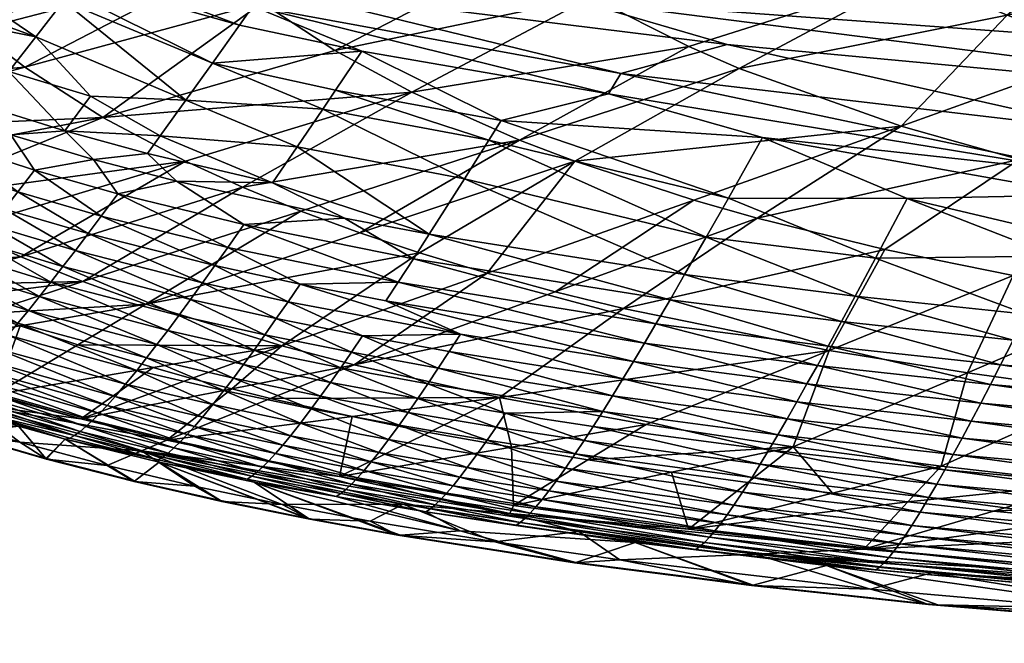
# Model space of a CAD drawing. Header units: millimetres. Extents: x -176 to 721, y 1 to 449.
# Tile 5 of 123: x -81 to 12, y 7 to 65. Entities that reach past the tile are written whole.
import ezdxf

# ---------------------------------------------------------------- set-up
doc = ezdxf.new("R2010")
doc.units = ezdxf.units.MM
doc.header["$MEASUREMENT"] = 0
doc.layers.add('Predefinito', color=7, linetype='Continuous', true_color=0x000000)

msp = doc.modelspace()

# ---------------------------------------------------------------- meshes
at = {"layer": 'Predefinito'}
mesh = msp.add_polyface(dxfattribs=at)
corners = [(-16.365, 44.989, 5.729), (-39.113, 50.467, 4.861), (-36.825, 54.102, 3.378), (-11.06, 54.35, 2.255), (-14.276, 48.657, 4.074), (-35.666, 55.952, 2.772), (-25.551, 58.467, 1.83), (-48.784, 62.48, 1.83), (-29.546, 97.425, 1.068), (-19.544, 95.77, 1.068), (-28.6, 67.269, 1.068), (-45.355, 40.727, 11.086), (-43.91, 42.951, 9.329), (-21.108, 36.805, 11.086), (-18.393, 41.461, 7.728), (-44.056, 58.62, 123.663), (-33.928, 54.118, 123.763), (-18.002, 62.926, 115.387), (-24.404, 60.373, 1.499), (-59.024, 66.712, 1.499), (-43.476, 79.705, 115.051), (-37.762, 74.697, 115.129), (-20.367, 85.497, 106.966), (-27.18, 67.61, 115.268), (-33.671, 71.684, 115.183), (-51.309, 62.555, 123.591), (-42.421, 45.264, 7.728), (-9.55, 94.328, 1.068), (10.419, 92.046, 1.068), (-43.337, 43.51, 132.413), (-36.967, 41.58, 132.456), (-28.733, 52.146, 123.814), (-15.097, 80.79, 107.055), (-11.323, 77.95, 107.116), (3.133, 69.653, 107.348), (-19.771, 39.087, 9.329), (-3.639, 37.029, 9.329), (-30.575, 39.832, 132.501), (-24.16, 38.248, 132.546), (-11.572, 46.77, 123.989), (-17.543, 48.469, 123.927), (-48.951, 45.384, 132.375), (-13.251, 60.867, 115.449), (-57.749, 68.507, 1.261), (-14.403, 63.11, 1.117)]
mesh.append_faces([[corners[k] for k in face] for face in [(0, 1, 2, 2), (3, 4, 5, 5), (6, 5, 7, 7), (8, 9, 10, 10), (11, 12, 13, 13), (0, 14, 1, 1), (15, 16, 17, 17), (18, 6, 19, 19), (20, 21, 22, 22), (23, 15, 17, 17), (23, 24, 25, 25), (14, 26, 1, 1), (27, 28, 10, 10), (29, 30, 31, 31), (21, 32, 22, 22), (24, 23, 33, 33), (34, 23, 17, 17), (14, 35, 26, 26), (36, 35, 14, 14), (37, 38, 39, 39), (30, 40, 31, 31), (35, 12, 26, 26), (4, 0, 2, 2), (41, 31, 16, 16), (16, 31, 42, 42), (18, 43, 44, 44), (23, 25, 15, 15), (3, 5, 6, 6), (9, 27, 10, 10), (16, 42, 17, 17), (35, 13, 12, 12), (4, 2, 5, 5), (24, 33, 32, 32), (21, 24, 32, 32), (30, 37, 40, 40), (41, 29, 31, 31), (37, 39, 40, 40), (44, 43, 10, 10)]])
mesh = msp.add_polyface(dxfattribs=at)
corners = [(111.119, 86.165, 1.068), (179.282, 52.159, 1.117), (-28.6, 67.269, 1.068), (24.361, 76.459, 99.619), (3.133, 69.653, 107.348), (11.968, 65.881, 107.489), (45.95, 68.072, 100.034), (36.575, 71.274, 99.851), (21.564, 62.473, 107.647), (42.12, 85.257, 92.162), (63.916, 92.14, 85.174), (46.529, 92.807, 88.468), (70.792, 87.943, 1.068), (30.513, 90.322, 1.068), (53.694, 92.695, 7.281), (24.092, 86.265, 95.662), (29.028, 94.494, 91.877), (53.041, 79.959, 92.396), (63.371, 83.546, 88.851), (56.392, 86.844, 88.692), (70.792, 87.943, 1.068), (55.409, 65.353, 100.224), (64.947, 63.022, 100.419), (60.122, 70.318, 96.403), (51.13, 73.212, 96.212), (42.736, 76.402, 96.038), (20.431, 78.477, 99.545), (45.689, 83.356, 92.238), (41.896, 93.568, 7.281), (10.419, 92.046, 1.068), (24.231, 95.13, 7.281), (35.013, 79.895, 95.882), (2.84, 91.35, 99.208), (17.505, 91.417, 95.526), (14.483, 94.302, 95.462), (9.373, 85.59, 99.336), (12.914, 83.028, 99.404), (61.033, 76.846, 92.572)]
mesh.append_faces([[corners[k] for k in face] for face in [(0, 1, 2, 2), (3, 4, 5, 5), (6, 7, 8, 8), (9, 10, 11, 11), (12, 13, 14, 14), (15, 11, 16, 16), (15, 9, 11, 11), (7, 3, 5, 5), (17, 18, 19, 19), (20, 0, 2, 2), (21, 22, 23, 23), (6, 24, 25, 25), (26, 9, 15, 15), (27, 17, 19, 19), (21, 23, 24, 24), (13, 28, 14, 14), (29, 30, 13, 13), (3, 26, 4, 4), (26, 31, 9, 9), (32, 33, 34, 34), (35, 15, 33, 33), (36, 26, 15, 15), (7, 5, 8, 8), (6, 21, 24, 24), (7, 25, 31, 31), (7, 6, 25, 25), (9, 19, 10, 10), (27, 19, 9, 9), (3, 7, 31, 31), (3, 31, 26, 26), (24, 37, 17, 17), (24, 23, 37, 37), (25, 17, 27, 27), (25, 24, 17, 17), (35, 36, 15, 15), (31, 27, 9, 9), (31, 25, 27, 27), (33, 15, 16, 16)]])
mesh = msp.add_polyface(dxfattribs=at)
corners = [(10.419, 92.046, 1.068), (30.513, 90.322, 1.068), (-28.6, 67.269, 1.068), (-5.334, 74.1, 107.213), (20.431, 78.477, 99.545), (12.914, 83.028, 99.404), (-11.572, 46.77, 123.989), (0.434, 43.817, 124.116), (13.084, 52.278, 115.802), (1.967, 55.431, 115.65), (-11.323, 77.95, 107.116), (22.197, 54.895, 1.499), (20.263, 50.928, 2.255), (-24.404, 60.373, 1.499), (70.792, 87.943, 1.068), (12.522, 41.353, 124.246), (2.552, 48.623, 3.378), (-14.276, 48.657, 4.074), (-11.06, 54.35, 2.255), (-0.423, 43.006, 5.729), (-2.338, 39.433, 7.728), (-16.365, 44.989, 5.729), (-18.393, 41.461, 7.728), (-4.792, 34.314, 132.686), (11.968, 65.881, 107.489), (-13.251, 60.867, 115.449), (3.133, 69.653, 107.348), (-28.733, 52.146, 123.814), (-17.543, 48.469, 123.927), (-27.18, 67.61, 115.268), (-25.551, 58.467, 1.83), (19.302, 48.962, 2.772), (13.744, 37.72, 7.728), (-24.16, 38.248, 132.546), (-14.403, 63.11, 1.117), (55.167, 56.611, 1.117), (21.564, 62.473, 107.647), (16.466, 43.192, 4.861), (-3.639, 37.029, 9.329), (17.403, 45.092, 4.074), (-18.002, 62.926, 115.387)]
mesh.append_faces([[corners[k] for k in face] for face in [(0, 1, 2, 2), (3, 4, 5, 5), (6, 7, 8, 8), (6, 8, 9, 9), (10, 3, 5, 5), (11, 12, 13, 13), (1, 14, 2, 2), (7, 15, 8, 8), (16, 17, 18, 18), (19, 20, 21, 21), (20, 22, 21, 21), (23, 15, 7, 7), (24, 25, 9, 9), (24, 26, 25, 25), (27, 9, 25, 25), (27, 28, 9, 9), (16, 19, 17, 17), (29, 3, 10, 10), (12, 30, 13, 13), (31, 16, 18, 18), (32, 20, 19, 19), (19, 21, 17, 17), (33, 7, 6, 6), (33, 23, 7, 7), (11, 13, 34, 34), (4, 3, 26, 26), (3, 29, 26, 26), (35, 11, 34, 34), (36, 24, 9, 9), (37, 19, 16, 16), (37, 32, 19, 19), (20, 38, 22, 22), (12, 18, 30, 30), (39, 37, 16, 16), (26, 40, 25, 25), (12, 31, 18, 18), (28, 6, 9, 9), (35, 34, 2, 2)]])
mesh = msp.add_polyface(dxfattribs=at)
corners = [(-76.84, 67.209, 2.255), (-83.028, 71.37, 1.83), (-62.826, 61.37, 2.772), (-58.156, 67.037, 123.523), (-80.477, 60.967, 132.165), (-73.138, 56.256, 132.214), (-62.448, 70.358, 123.479), (-66.487, 73.966, 123.437), (-85.075, 64.467, 132.133), (-57.749, 68.507, 1.261), (-89.719, 80.858, 1.116), (-28.6, 67.269, 1.068), (-79.432, 63.853, 3.378), (-65.318, 57.886, 4.074), (-24.404, 60.373, 1.499), (-59.024, 66.712, 1.499), (-60.295, 64.924, 1.83), (-48.784, 62.48, 1.83), (-51.238, 58.828, 2.772), (-52.453, 57.027, 3.378), (-54.849, 53.489, 4.861), (-90.66, 67.942, 3.378), (-85.668, 68.079, 2.772), (-80.372, 74.689, 1.261), (-51.309, 62.555, 123.591), (-33.671, 71.684, 115.183), (-35.666, 55.952, 2.772), (-74.291, 58.24, 4.861), (-84.453, 57.419, 6.686), (-81.98, 60.575, 4.861), (-76.731, 54.998, 6.686), (-44.056, 58.62, 123.663), (-84.352, 69.718, 2.255), (-89.403, 68.275, 132.103), (-25.551, 58.467, 1.83), (-70.248, 77.873, 123.397), (-81.702, 73.027, 1.499), (-37.762, 74.697, 115.129), (-36.825, 54.102, 3.378)]
mesh.append_faces([[corners[k] for k in face] for face in [(0, 1, 2, 2), (3, 4, 5, 5), (6, 7, 8, 8), (9, 10, 11, 11), (12, 0, 13, 13), (14, 15, 9, 9), (16, 2, 1, 1), (17, 18, 2, 2), (19, 20, 13, 13), (21, 22, 12, 12), (9, 15, 23, 23), (24, 3, 5, 5), (25, 3, 24, 24), (26, 18, 17, 17), (12, 13, 27, 27), (19, 13, 2, 2), (0, 2, 13, 13), (28, 29, 30, 30), (24, 5, 31, 31), (22, 0, 12, 12), (32, 1, 0, 0), (7, 33, 8, 8), (17, 2, 16, 16), (34, 17, 15, 15), (7, 35, 33, 33), (16, 1, 36, 36), (37, 6, 3, 3), (3, 6, 4, 4), (29, 27, 30, 30), (29, 12, 27, 27), (6, 8, 4, 4), (26, 38, 18, 18), (18, 19, 2, 2), (38, 19, 18, 18), (25, 37, 3, 3), (17, 16, 15, 15), (15, 16, 36, 36), (22, 32, 0, 0)]])
mesh = msp.add_polyface(dxfattribs=at)
corners = [(-90.806, 61.729, 5.729), (-84.453, 57.419, 6.686), (-93.268, 58.728, 7.728), (-104.454, 75.555, 3.378), (-96.038, 70.452, 3.378), (-99.92, 65.894, 5.729), (-102.705, 54.944, 141.057), (-73.138, 56.256, 132.214), (-80.477, 60.967, 132.165), (-107.614, 66.061, 7.728), (-100.627, 62.074, 7.728), (-104.104, 61.068, 9.329), (-92.039, 75.191, 1.83), (-83.028, 71.37, 1.83), (-84.352, 69.718, 2.255), (-105.743, 59.213, 11.087), (-100.292, 56.448, 11.087), (-101.585, 54.958, 12.637), (-95.76, 61.789, 6.686), (-94.939, 56.715, 9.329), (-93.248, 64.805, 4.861), (-107.105, 72.579, 4.861), (-85.075, 64.467, 132.133), (-112.226, 62.626, 141.024), (-107.61, 58.619, 141.04), (-116.523, 66.976, 141.008), (-89.403, 68.275, 132.103), (-93.432, 72.405, 132.073), (-94.715, 72.016, 2.772), (-85.668, 68.079, 2.772), (-81.98, 60.575, 4.861), (-91.96, 66.364, 4.074), (-70.248, 77.873, 123.397), (-90.66, 67.942, 3.378), (-108.039, 68.564, 6.686), (-79.432, 63.853, 3.378), (-106.766, 69.988, 5.73), (-81.801, 54.619, 7.728), (-107.044, 57.758, 12.637)]
mesh.append_faces([[corners[k] for k in face] for face in [(0, 1, 2, 2), (3, 4, 5, 5), (6, 7, 8, 8), (9, 10, 11, 11), (12, 13, 14, 14), (15, 16, 17, 17), (18, 0, 2, 2), (11, 10, 19, 19), (5, 4, 20, 20), (21, 3, 5, 5), (22, 23, 24, 24), (25, 26, 27, 27), (28, 12, 29, 29), (0, 30, 1, 1), (20, 31, 30, 30), (11, 19, 16, 16), (32, 27, 26, 26), (28, 29, 33, 33), (4, 31, 20, 20), (5, 20, 18, 18), (34, 5, 10, 10), (31, 35, 30, 30), (15, 11, 16, 16), (10, 2, 19, 19), (10, 18, 2, 2), (10, 5, 18, 18), (22, 26, 23, 23), (18, 20, 0, 0), (0, 20, 30, 30), (4, 33, 31, 31), (31, 33, 35, 35), (36, 21, 5, 5), (24, 6, 8, 8), (24, 8, 22, 22), (4, 28, 33, 33), (2, 1, 37, 37), (38, 15, 17, 17), (12, 14, 29, 29)]])
mesh = msp.add_polyface(dxfattribs=at)
corners = [(47.389, 55.696, 108.089), (31.833, 59.419, 107.82), (29.915, 48.477, 116.039), (179.282, 52.159, 1.117), (55.167, 56.611, 1.117), (-28.6, 67.269, 1.068), (46.007, 34.999, 7.728), (13.744, 37.72, 7.728), (16.466, 43.192, 4.861), (50.906, 46.478, 2.772), (49.233, 42.526, 4.074), (17.403, 45.092, 4.074), (19.302, 48.962, 2.772), (21.564, 62.473, 107.647), (1.967, 55.431, 115.65), (13.084, 52.278, 115.802), (68.382, 51.796, 108.46), (57.853, 53.632, 108.273), (52.61, 44.552, 116.366), (52.604, 50.509, 1.83), (20.263, 50.928, 2.255), (22.197, 54.895, 1.499), (41.229, 46.393, 116.201), (55.409, 65.353, 100.224), (45.95, 68.072, 100.034), (64.947, 63.022, 100.419), (79.662, 36.769, 5.729), (47.596, 38.688, 5.729), (51.752, 48.486, 2.255), (36.912, 37.414, 124.513), (24.684, 39.255, 124.378), (12.522, 41.353, 124.246), (54.312, 54.573, 1.261), (82.498, 44.698, 2.772), (2.552, 48.623, 3.378), (81.064, 40.675, 4.074), (49.192, 35.787, 124.648), (64.042, 42.914, 116.532), (83.223, 46.742, 2.255)]
mesh.append_faces([[corners[k] for k in face] for face in [(0, 1, 2, 2), (3, 4, 5, 5), (6, 7, 8, 8), (9, 10, 11, 11), (9, 11, 12, 12), (13, 14, 15, 15), (16, 17, 18, 18), (19, 20, 21, 21), (17, 22, 18, 18), (23, 1, 0, 0), (24, 13, 1, 1), (25, 23, 0, 0), (26, 27, 10, 10), (10, 27, 11, 11), (28, 9, 20, 20), (29, 18, 22, 22), (27, 8, 11, 11), (30, 29, 22, 22), (31, 2, 15, 15), (1, 13, 15, 15), (1, 15, 2, 2), (27, 6, 8, 8), (32, 19, 21, 21), (33, 9, 28, 28), (23, 24, 1, 1), (19, 28, 20, 20), (11, 34, 12, 12), (31, 30, 2, 2), (30, 22, 2, 2), (0, 2, 22, 22), (35, 10, 9, 9), (25, 0, 17, 17), (17, 0, 22, 22), (32, 21, 4, 4), (29, 36, 18, 18), (36, 37, 18, 18), (9, 12, 20, 20), (38, 28, 19, 19)]])
mesh = msp.add_polyface(dxfattribs=at)
corners = [(-99.095, 51.816, 14.284), (-91.433, 48.752, 14.284), (-92.631, 47.316, 16.022), (-80.863, 43.135, 141.131), (-94.472, 42.033, 145.26), (-90.994, 40.447, 145.257), (-97.846, 53.269, 12.637), (-95.969, 43.443, 21.745), (-88.111, 40.596, 21.745), (-89.123, 39.42, 23.808), (-102.705, 54.944, 141.057), (-97.544, 51.578, 141.075), (-73.138, 56.256, 132.214), (-104.051, 52.167, 16.022), (-93.788, 45.951, 17.848), (-102.954, 41.738, 28.613), (-97.962, 41.256, 25.941), (-91.186, 37.122, 28.613), (-96.56, 54.784, 11.087), (-88.92, 51.82, 11.086), (-90.195, 50.254, 12.637), (-86.589, 45.694, 141.112), (-97.619, 43.418, 145.262), (-94.939, 56.715, 9.329), (-93.268, 58.728, 7.728), (-81.801, 54.619, 7.728), (-87.315, 53.813, 9.329), (-94.901, 44.659, 19.757), (-85.952, 43.189, 17.848), (-87.054, 41.854, 19.757), (-82.401, 47.627, 12.637), (-83.624, 46.079, 14.284), (-84.808, 44.599, 16.022), (-96.99, 42.308, 23.808), (-101.469, 49.112, 17.848), (-92.161, 48.502, 141.093), (-90.086, 38.327, 25.941), (-81.141, 49.24, 11.086), (-65.367, 52.131, 132.266), (-75.016, 40.804, 141.15), (-103.078, 37.241, 150.179), (-87.774, 39.184, 145.255)]
mesh.append_faces([[corners[k] for k in face] for face in [(0, 1, 2, 2), (3, 4, 5, 5), (0, 6, 1, 1), (7, 8, 9, 9), (10, 11, 12, 12), (13, 2, 14, 14), (15, 16, 17, 17), (18, 19, 20, 20), (4, 3, 21, 21), (21, 22, 4, 4), (18, 23, 19, 19), (24, 25, 26, 26), (7, 27, 8, 8), (14, 28, 29, 29), (20, 19, 30, 30), (1, 31, 32, 32), (2, 1, 32, 32), (14, 2, 28, 28), (23, 24, 26, 26), (33, 7, 9, 9), (27, 14, 29, 29), (34, 14, 27, 27), (11, 35, 12, 12), (16, 33, 36, 36), (19, 26, 37, 37), (23, 26, 19, 19), (22, 21, 35, 35), (21, 38, 35, 35), (20, 30, 31, 31), (1, 20, 31, 31), (6, 20, 1, 1), (6, 18, 20, 20), (2, 32, 28, 28), (33, 9, 36, 36), (27, 29, 8, 8), (39, 3, 5, 5), (40, 5, 4, 4), (5, 40, 41, 41)]])
mesh = msp.add_polyface(dxfattribs=at)
corners = [(-59.873, 46.174, 9.329), (-43.91, 42.951, 9.329), (-45.355, 40.727, 11.086), (-62.589, 42.308, 12.637), (-54.566, 40.564, 12.637), (-55.709, 38.902, 14.284), (-66.198, 50.254, 7.728), (-50.386, 46.773, 7.728), (-59.998, 49.675, 132.301), (-33.928, 54.118, 123.763), (-44.056, 58.62, 123.663), (-54.516, 47.433, 132.337), (-48.951, 45.384, 132.375), (-42.421, 45.264, 7.728), (-57.177, 50.078, 6.686), (-54.849, 53.489, 4.861), (-56.307, 34.753, 141.214), (-36.967, 41.58, 132.456), (-43.337, 43.51, 132.413), (-74.526, 45.308, 12.637), (-63.758, 40.672, 14.284), (-71.727, 49.062, 9.329), (-75.729, 43.721, 14.284), (-64.89, 39.106, 16.022), (-39.113, 50.467, 4.861), (-52.453, 57.027, 3.378), (-65.367, 52.131, 132.266), (-73.138, 56.256, 132.214), (-75.016, 40.804, 141.15), (-69.083, 38.68, 141.171), (-36.825, 54.102, 3.378), (-73.286, 46.961, 11.086), (-61.386, 44.01, 11.086), (-67.755, 54.502, 5.729), (-65.318, 57.886, 4.074), (-68.948, 52.857, 6.686), (-80.863, 43.135, 141.131), (-46.504, 38.977, 12.637)]
mesh.append_faces([[corners[k] for k in face] for face in [(0, 1, 2, 2), (3, 4, 5, 5), (6, 7, 0, 0), (8, 9, 10, 10), (11, 12, 9, 9), (13, 14, 15, 15), (16, 17, 18, 18), (19, 3, 20, 20), (21, 6, 0, 0), (22, 20, 23, 23), (24, 13, 15, 15), (24, 15, 25, 25), (26, 10, 27, 27), (28, 29, 11, 11), (30, 24, 25, 25), (29, 16, 18, 18), (29, 12, 11, 11), (0, 7, 1, 1), (31, 21, 32, 32), (33, 15, 14, 14), (33, 34, 15, 15), (32, 2, 4, 4), (6, 14, 7, 7), (35, 33, 14, 14), (21, 0, 32, 32), (32, 0, 2, 2), (26, 8, 10, 10), (36, 8, 26, 26), (1, 7, 13, 13), (7, 14, 13, 13), (8, 11, 9, 9), (28, 11, 8, 8), (3, 32, 4, 4), (31, 32, 3, 3), (20, 3, 5, 5), (35, 14, 6, 6), (29, 18, 12, 12), (4, 2, 37, 37)]])
mesh = msp.add_polyface(dxfattribs=at)
corners = [(-65.367, 52.131, 132.266), (-73.138, 56.256, 132.214), (-92.161, 48.502, 141.093), (-76.731, 54.998, 6.686), (-74.291, 58.24, 4.861), (-67.755, 54.502, 5.729), (-84.808, 44.599, 16.022), (-83.624, 46.079, 14.284), (-76.895, 42.201, 16.022), (-65.318, 57.886, 4.074), (-87.315, 53.813, 9.329), (-81.801, 54.619, 7.728), (-79.556, 51.291, 9.329), (-69.083, 38.68, 141.171), (-75.016, 40.804, 141.15), (-84.21, 37.784, 145.253), (-78.022, 40.754, 17.848), (-81.141, 49.24, 11.086), (-82.401, 47.627, 12.637), (-74.526, 45.308, 12.637), (-75.729, 43.721, 14.284), (-65.984, 37.612, 17.848), (-87.054, 41.854, 19.757), (-85.952, 43.189, 17.848), (-79.107, 39.382, 19.757), (-74.029, 52.305, 7.728), (-66.198, 50.254, 7.728), (-71.727, 49.062, 9.329), (-68.948, 52.857, 6.686), (-63.758, 40.672, 14.284), (-86.589, 45.694, 141.112), (-80.863, 43.135, 141.131), (-80.149, 38.088, 21.745), (-73.286, 46.961, 11.086), (-88.92, 51.82, 11.086), (-87.774, 39.184, 145.255), (-84.453, 57.419, 6.686), (-62.589, 42.308, 12.637), (-64.89, 39.106, 16.022), (-88.111, 40.596, 21.745), (-90.994, 40.447, 145.257), (-59.998, 49.675, 132.301)]
mesh.append_faces([[corners[k] for k in face] for face in [(0, 1, 2, 2), (3, 4, 5, 5), (6, 7, 8, 8), (4, 9, 5, 5), (10, 11, 12, 12), (13, 14, 15, 15), (6, 8, 16, 16), (10, 12, 17, 17), (18, 19, 20, 20), (16, 8, 21, 21), (22, 23, 24, 24), (25, 26, 27, 27), (3, 5, 28, 28), (20, 19, 29, 29), (30, 31, 0, 0), (22, 24, 32, 32), (17, 12, 33, 33), (11, 25, 12, 12), (34, 17, 18, 18), (18, 17, 19, 19), (11, 3, 25, 25), (3, 28, 25, 25), (12, 27, 33, 33), (12, 25, 27, 27), (14, 35, 15, 15), (36, 3, 11, 11), (7, 18, 20, 20), (19, 33, 37, 37), (17, 33, 19, 19), (23, 6, 16, 16), (8, 38, 21, 21), (8, 20, 38, 38), (7, 20, 8, 8), (39, 22, 32, 32), (23, 16, 24, 24), (25, 28, 26, 26), (40, 35, 14, 14), (31, 14, 41, 41)]])
mesh = msp.add_polyface(dxfattribs=at)
corners = [(-58.917, 34.352, 19.757), (-50.755, 32.686, 19.757), (-51.722, 31.309, 21.745), (-56.816, 37.31, 16.022), (-48.702, 35.683, 16.022), (-49.747, 34.145, 17.848), (-56.215, 25.395, 33.706), (-47.891, 23.809, 33.706), (-48.557, 23.014, 36.084), (-55.709, 38.902, 14.284), (-54.566, 40.564, 12.637), (-39.501, 35.831, 14.284), (-57.886, 35.793, 17.848), (-57.371, 29.781, 145.234), (-49.684, 28.09, 145.229), (-35.803, 29.875, 141.287), (-49.494, 32.958, 141.238), (-47.178, 24.704, 31.369), (-46.257, 25.913, 28.613), (-38.845, 23.282, 31.369), (-60.856, 31.717, 23.808), (-52.649, 30.016, 23.808), (-53.532, 28.812, 25.941), (-44.409, 28.478, 23.808), (-45.271, 27.262, 25.941), (-43.504, 29.784, 21.745), (-42.468, 26.583, 145.224), (-55.486, 26.28, 31.369), (-54.543, 27.477, 28.613), (-56.307, 34.753, 141.214), (-36.967, 41.58, 132.456), (-59.908, 32.993, 21.745), (-56.897, 24.607, 36.084), (-42.56, 31.176, 19.757), (-40.556, 34.203, 16.022), (-41.576, 32.65, 17.848), (-46.504, 38.977, 12.637), (-67.118, 25.849, 150.179), (-50.858, 22.439, 150.179)]
mesh.append_faces([[corners[k] for k in face] for face in [(0, 1, 2, 2), (3, 4, 5, 5), (6, 7, 8, 8), (3, 9, 4, 4), (9, 10, 11, 11), (0, 12, 1, 1), (13, 14, 15, 15), (15, 16, 13, 13), (17, 18, 19, 19), (20, 21, 22, 22), (21, 23, 24, 24), (2, 1, 25, 25), (12, 5, 1, 1), (15, 14, 26, 26), (9, 11, 4, 4), (6, 27, 7, 7), (27, 28, 17, 17), (29, 16, 30, 30), (28, 18, 17, 17), (28, 22, 18, 18), (22, 24, 18, 18), (22, 21, 24, 24), (2, 25, 23, 23), (21, 2, 23, 23), (31, 2, 21, 21), (12, 3, 5, 5), (31, 0, 2, 2), (27, 17, 7, 7), (32, 6, 8, 8), (1, 33, 25, 25), (1, 5, 33, 33), (4, 34, 35, 35), (4, 11, 34, 34), (5, 35, 33, 33), (5, 4, 35, 35), (10, 36, 11, 11), (14, 37, 38, 38), (38, 26, 14, 14)]])
mesh = msp.add_polyface(dxfattribs=at)
corners = [(-22.029, 27.349, 141.337), (-34.684, 25.193, 145.218), (-27.495, 24.007, 145.213), (-46.257, 25.913, 28.613), (-45.271, 27.262, 25.941), (-37.946, 24.501, 28.613), (-43.504, 29.784, 21.745), (-35.262, 28.402, 21.745), (-36.144, 27.086, 23.808), (-49.494, 32.958, 141.238), (-35.803, 29.875, 141.287), (-24.16, 38.248, 132.546), (-41.576, 32.65, 17.848), (-40.556, 34.203, 16.022), (-25.175, 30.053, 17.848), (-42.56, 31.176, 19.757), (-22.172, 35.01, 12.637), (-45.355, 40.727, 11.086), (-21.108, 36.805, 11.086), (-38.845, 23.282, 31.369), (-30.575, 39.832, 132.501), (-39.501, 35.831, 14.284), (-23.206, 33.283, 14.284), (-24.207, 31.63, 16.022), (-46.504, 38.977, 12.637), (-26.108, 28.557, 19.757), (-44.409, 28.478, 23.808), (-36.985, 25.86, 25.941), (-30.493, 21.994, 31.369), (-42.468, 26.583, 145.224), (-29.618, 23.22, 28.613), (-47.178, 24.704, 31.369), (-39.539, 22.381, 33.706), (-36.967, 41.58, 132.456), (-28.682, 24.587, 25.941), (-27.863, 25.82, 23.808), (-27.005, 27.145, 21.745), (-34.498, 19.728, 150.178), (-19.616, 22.841, 145.208), (-50.858, 22.439, 150.179)]
mesh.append_faces([[corners[k] for k in face] for face in [(0, 1, 2, 2), (3, 4, 5, 5), (6, 7, 8, 8), (9, 10, 11, 11), (12, 13, 14, 14), (6, 15, 7, 7), (16, 17, 18, 18), (3, 5, 19, 19), (9, 11, 20, 20), (21, 22, 23, 23), (21, 24, 22, 22), (12, 14, 25, 25), (4, 26, 27, 27), (4, 27, 5, 5), (19, 5, 28, 28), (26, 8, 27, 27), (15, 12, 25, 25), (1, 0, 10, 10), (10, 29, 1, 1), (24, 17, 16, 16), (13, 21, 23, 23), (15, 25, 7, 7), (13, 23, 14, 14), (26, 6, 8, 8), (5, 30, 28, 28), (5, 27, 30, 30), (24, 16, 22, 22), (31, 19, 32, 32), (9, 20, 33, 33), (27, 34, 30, 30), (27, 8, 34, 34), (8, 35, 34, 34), (8, 7, 35, 35), (7, 36, 35, 35), (7, 25, 36, 36), (37, 2, 1, 1), (2, 37, 38, 38), (29, 39, 1, 1)]])
mesh = msp.add_polyface(dxfattribs=at)
corners = [(41.447, 24.744, 16.022), (8.575, 27.662, 16.022), (9.465, 29.351, 14.284), (19.699, 21.815, 141.494), (34.411, 28.759, 132.976), (21.288, 30.369, 132.878), (44.927, 32.52, 9.329), (12.519, 35.29, 9.329), (13.744, 37.72, 7.728), (42.233, 26.465, 14.284), (-8.18, 25.234, 141.389), (8.215, 32.206, 132.781), (-4.792, 34.314, 132.686), (6.885, 24.524, 19.757), (7.714, 26.051, 17.848), (39.955, 21.55, 19.757), (5.735, 23.406, 141.441), (12.522, 41.353, 124.246), (11.33, 32.954, 11.086), (-4.902, 34.719, 11.086), (-3.639, 37.029, 9.329), (43.044, 28.265, 12.637), (10.384, 31.117, 12.637), (-10.469, 24.946, 21.745), (6.088, 23.083, 21.745), (5.325, 21.733, 23.808), (-9.622, 26.373, 19.757), (-8.741, 27.886, 17.848), (-6.882, 31.154, 14.284), (-7.827, 29.481, 16.022), (-5.906, 32.901, 12.637), (-2.338, 39.433, 7.728), (24.684, 39.255, 124.378), (43.878, 30.138, 11.086), (-11.279, 23.607, 23.808), (4.597, 20.478, 25.941), (40.687, 23.104, 17.848), (39.251, 20.085, 21.745), (2.619, 20.059, 145.193), (-4.489, 20.867, 145.197)]
mesh.append_faces([[corners[k] for k in face] for face in [(0, 1, 2, 2), (3, 4, 5, 5), (6, 7, 8, 8), (9, 0, 2, 2), (10, 11, 12, 12), (13, 14, 15, 15), (16, 3, 5, 5), (12, 11, 17, 17), (18, 19, 20, 20), (21, 22, 18, 18), (23, 24, 25, 25), (23, 26, 24, 24), (27, 14, 13, 13), (2, 1, 28, 28), (27, 29, 14, 14), (18, 22, 19, 19), (2, 28, 30, 30), (8, 7, 31, 31), (7, 20, 31, 31), (11, 32, 17, 17), (11, 5, 32, 32), (16, 5, 11, 11), (10, 16, 11, 11), (7, 18, 20, 20), (33, 18, 7, 7), (34, 25, 35, 35), (22, 30, 19, 19), (29, 28, 1, 1), (26, 27, 13, 13), (0, 36, 1, 1), (26, 13, 24, 24), (24, 13, 37, 37), (9, 2, 22, 22), (22, 2, 30, 30), (14, 1, 36, 36), (14, 29, 1, 1), (38, 16, 39, 39), (3, 16, 38, 38)]])
mesh = msp.add_polyface(dxfattribs=at)
corners = [(-92.601, 31.05, 48.349), (-88.095, 29.91, 45.871), (-84.478, 28.387, 48.349), (-86.384, 31.215, 38.497), (-85.706, 31.846, 36.084), (-74.12, 27.709, 38.497), (-89.123, 39.42, 23.808), (-88.111, 40.596, 21.745), (-81.146, 36.876, 23.808), (-87.579, 30.246, 43.398), (-75.288, 26.68, 43.398), (-75.793, 26.317, 45.871), (-81.067, 27.172, 50.805), (-78.504, 24.149, 145.249), (-86.552, 26.488, 145.254), (-78.448, 24.083, 147.295), (-80.953, 25.688, 149.406), (-86.671, 26.473, 147.295), (-89.126, 28.169, 149.406), (-85.787, 29.324, 150.28), (-89.126, 28.169, 149.406), (-80.953, 25.688, 149.406), (-87.008, 30.682, 40.937), (-82.096, 35.75, 25.941), (-91.186, 37.122, 28.613), (-83.181, 34.504, 28.613), (-84.193, 33.391, 31.369), (-69.504, 24.872, 150.28), (-93.003, 35.258, 33.706), (-84.976, 32.571, 33.706), (-73.459, 28.372, 36.084), (-101.664, 34.989, 150.28), (-85.787, 29.324, 150.28), (-75.206, 27.883, 150.179), (-90.086, 38.327, 25.941), (-76.244, 26.055, 48.349), (-76.68, 25.965, 50.805), (-89.738, 29.861, 50.805), (-74.73, 27.145, 40.938), (-83.265, 30.173, 150.179), (-80.149, 38.088, 21.745), (-92.211, 36.047, 31.369), (-72.747, 29.131, 33.706), (-84.21, 37.784, 145.253), (-95.252, 34.157, 150.179), (-80.934, 36.631, 145.25), (-86.671, 26.473, 147.295), (-78.448, 24.083, 147.295), (-83.265, 30.173, 150.179), (-75.5, 34.831, 145.247), (-78.411, 24.123, 145.249), (-90.548, 27.77, 145.257)]
mesh.append_faces([[corners[k] for k in face] for face in [(0, 1, 2, 2), (3, 4, 5, 5), (6, 7, 8, 8), (9, 10, 11, 11), (12, 13, 14, 14), (15, 16, 17, 17), (16, 18, 17, 17), (19, 20, 21, 21), (9, 22, 10, 10), (6, 8, 23, 23), (24, 25, 26, 26), (27, 19, 21, 21), (1, 11, 2, 2), (28, 29, 4, 4), (4, 29, 30, 30), (31, 32, 33, 33), (24, 34, 25, 25), (2, 35, 36, 36), (37, 2, 12, 12), (1, 9, 11, 11), (22, 3, 38, 38), (34, 23, 25, 25), (12, 2, 36, 36), (13, 12, 36, 36), (31, 33, 39, 39), (2, 11, 35, 35), (34, 6, 23, 23), (7, 40, 8, 8), (41, 26, 29, 29), (29, 26, 42, 42), (22, 38, 10, 10), (43, 44, 45, 45), (46, 14, 13, 13), (13, 47, 46, 46), (45, 44, 48, 48), (48, 49, 45, 45), (50, 47, 13, 13), (51, 12, 14, 14)]])
mesh = msp.add_polyface(dxfattribs=at)
corners = [(-84.193, 33.391, 31.369), (-83.181, 34.504, 28.613), (-71.985, 29.986, 31.369), (-82.096, 35.75, 25.941), (-81.146, 36.876, 23.808), (-69.943, 32.437, 25.941), (-84.976, 32.571, 33.706), (-72.747, 29.131, 33.706), (-73.459, 28.372, 36.084), (-84.21, 37.784, 145.253), (-80.934, 36.631, 145.25), (-69.083, 38.68, 141.171), (-80.149, 38.088, 21.745), (-68.051, 34.858, 21.745), (-69.02, 33.604, 23.808), (-70.999, 31.144, 28.613), (-85.787, 29.324, 150.28), (-67.118, 25.849, 150.179), (-75.206, 27.883, 150.179), (-75.793, 26.317, 45.871), (-75.288, 26.68, 43.398), (-67.49, 24.275, 45.871), (-70.152, 22.009, 145.243), (-70.341, 22.055, 145.243), (-76.68, 25.965, 50.805), (-67.826, 23.793, 50.805), (-75.5, 34.831, 145.247), (-69.504, 24.872, 150.28), (-76.244, 26.055, 48.349), (-67.933, 24.003, 48.349), (-79.107, 39.382, 19.757), (-86.384, 31.215, 38.497), (-74.12, 27.709, 38.497), (-74.73, 27.145, 40.938), (-66.447, 25.128, 40.938), (-78.411, 24.123, 145.249), (-70.203, 21.97, 147.295), (-72.741, 23.494, 149.406), (-78.448, 24.083, 147.295), (-80.953, 25.688, 149.406), (-80.953, 25.688, 149.406), (-72.741, 23.494, 149.406), (-78.504, 24.149, 145.249), (-78.022, 40.754, 17.848), (-67.038, 36.195, 19.757), (-65.85, 25.707, 38.497), (-85.706, 31.846, 36.084), (-66.994, 24.65, 43.398), (-83.265, 30.173, 150.179), (-68.418, 32.695, 145.242), (-70.203, 21.97, 147.295), (-78.448, 24.083, 147.295), (-75.206, 27.883, 150.179)]
mesh.append_faces([[corners[k] for k in face] for face in [(0, 1, 2, 2), (3, 4, 5, 5), (6, 7, 8, 8), (9, 10, 11, 11), (12, 13, 14, 14), (1, 15, 2, 2), (16, 17, 18, 18), (19, 20, 21, 21), (22, 23, 24, 24), (24, 25, 22, 22), (11, 10, 26, 26), (16, 27, 17, 17), (28, 29, 24, 24), (12, 30, 13, 13), (31, 32, 33, 33), (33, 32, 34, 34), (3, 5, 15, 15), (24, 23, 35, 35), (36, 37, 38, 38), (24, 29, 25, 25), (1, 3, 15, 15), (37, 39, 38, 38), (27, 40, 41, 41), (24, 35, 42, 42), (28, 19, 29, 29), (4, 12, 14, 14), (4, 14, 5, 5), (0, 2, 7, 7), (30, 43, 44, 44), (30, 44, 13, 13), (32, 8, 45, 45), (46, 8, 32, 32), (20, 33, 47, 47), (26, 48, 49, 49), (22, 50, 23, 23), (23, 50, 51, 51), (51, 35, 23, 23), (49, 48, 52, 52)]])
mesh = msp.add_polyface(dxfattribs=at)
corners = [(-69.02, 33.604, 23.808), (-68.051, 34.858, 21.745), (-60.856, 31.717, 23.808), (-62.793, 29.213, 28.613), (-61.76, 30.53, 25.941), (-54.543, 27.477, 28.613), (-73.459, 28.372, 36.084), (-72.747, 29.131, 33.706), (-65.202, 26.384, 36.084), (-49.494, 32.958, 141.238), (-60.993, 30.688, 145.237), (-57.371, 29.781, 145.234), (-63.758, 28.033, 31.369), (-55.486, 26.28, 31.369), (-56.307, 34.753, 141.214), (-69.083, 38.68, 141.171), (-75.5, 34.831, 145.247), (-68.418, 32.695, 145.242), (-78.022, 40.754, 17.848), (-65.984, 37.612, 17.848), (-67.038, 36.195, 19.757), (-59.908, 32.993, 21.745), (-52.649, 30.016, 23.808), (-69.943, 32.437, 25.941), (-71.985, 29.986, 31.369), (-70.999, 31.144, 28.613), (-64.504, 27.16, 33.706), (-53.532, 28.812, 25.941), (-58.917, 34.352, 19.757), (-57.886, 35.793, 17.848), (-64.89, 39.106, 16.022), (-63.758, 40.672, 14.284), (-56.816, 37.31, 16.022), (-64.792, 31.669, 145.239), (-55.709, 38.902, 14.284), (-67.118, 25.849, 150.179), (-75.206, 27.883, 150.179), (-49.684, 28.09, 145.229)]
mesh.append_faces([[corners[k] for k in face] for face in [(0, 1, 2, 2), (3, 4, 5, 5), (6, 7, 8, 8), (9, 10, 11, 11), (12, 3, 13, 13), (14, 15, 16, 16), (16, 17, 14, 14), (18, 19, 20, 20), (2, 21, 22, 22), (3, 5, 13, 13), (23, 4, 3, 3), (24, 25, 12, 12), (7, 26, 8, 8), (4, 27, 5, 5), (1, 21, 2, 2), (20, 19, 28, 28), (19, 29, 28, 28), (30, 31, 32, 32), (25, 3, 12, 12), (25, 23, 3, 3), (10, 9, 14, 14), (14, 33, 10, 10), (14, 17, 33, 33), (4, 2, 27, 27), (0, 2, 4, 4), (30, 32, 29, 29), (20, 28, 21, 21), (31, 34, 32, 32), (19, 30, 29, 29), (24, 12, 26, 26), (23, 0, 4, 4), (7, 24, 26, 26), (1, 20, 21, 21), (35, 11, 10, 10), (10, 36, 35, 35), (11, 35, 37, 37), (33, 36, 10, 10), (36, 33, 17, 17)]])
mesh = msp.add_polyface(dxfattribs=at)
corners = [(-30.493, 21.994, 31.369), (-29.618, 23.22, 28.613), (-13.761, 19.747, 31.369), (-5.906, 32.901, 12.637), (-6.882, 31.154, 14.284), (-22.172, 35.01, 12.637), (-21.108, 36.805, 11.086), (-24.207, 31.63, 16.022), (-23.206, 33.283, 14.284), (-7.827, 29.481, 16.022), (-26.108, 28.557, 19.757), (-9.622, 26.373, 19.757), (-10.469, 24.946, 21.745), (-28.682, 24.587, 25.941), (-12.052, 22.362, 25.941), (-12.936, 20.982, 28.613), (-27.863, 25.82, 23.808), (-27.005, 27.145, 21.745), (-11.279, 23.607, 23.808), (-35.803, 29.875, 141.287), (-4.792, 34.314, 132.686), (-24.16, 38.248, 132.546), (-8.741, 27.886, 17.848), (3.765, 19.088, 28.613), (-3.639, 37.029, 9.329), (-4.902, 34.719, 11.086), (-19.771, 39.087, 9.329), (-25.175, 30.053, 17.848), (-27.495, 24.007, 145.213), (-19.616, 22.841, 145.208), (-8.18, 25.234, 141.389), (-22.029, 27.349, 141.337), (-14.4, 18.835, 33.706), (4.597, 20.478, 25.941), (-4.489, 20.867, 145.197), (5.735, 23.406, 141.441), (-12.461, 21.878, 145.203), (5.325, 21.733, 23.808), (-31.169, 21.089, 33.706), (-18.046, 17.5, 150.178), (-34.498, 19.728, 150.178)]
mesh.append_faces([[corners[k] for k in face] for face in [(0, 1, 2, 2), (3, 4, 5, 5), (3, 5, 6, 6), (7, 8, 9, 9), (10, 11, 12, 12), (13, 14, 15, 15), (16, 17, 18, 18), (19, 20, 21, 21), (7, 9, 22, 22), (15, 14, 23, 23), (24, 25, 26, 26), (10, 27, 11, 11), (28, 29, 30, 30), (30, 31, 28, 28), (0, 2, 32, 32), (1, 13, 15, 15), (13, 16, 14, 14), (17, 10, 12, 12), (31, 30, 20, 20), (19, 31, 20, 20), (16, 18, 14, 14), (14, 18, 33, 33), (34, 35, 30, 30), (30, 36, 34, 34), (25, 6, 26, 26), (30, 29, 36, 36), (1, 15, 2, 2), (27, 7, 22, 22), (25, 3, 6, 6), (17, 12, 18, 18), (18, 12, 37, 37), (9, 8, 4, 4), (27, 22, 11, 11), (8, 5, 4, 4), (38, 0, 32, 32), (36, 39, 34, 34), (29, 40, 39, 39), (39, 36, 29, 29)]])
mesh = msp.add_polyface(dxfattribs=at)
corners = [(46.007, 34.999, 7.728), (44.927, 32.52, 9.329), (13.744, 37.72, 7.728), (6.088, 23.083, 21.745), (39.251, 20.085, 21.745), (38.576, 18.714, 23.808), (31.637, 12.655, 150.179), (41.021, 16.496, 145.166), (32.83, 17.167, 145.172), (38.2, 10.578, 150.28), (4.856, 13.36, 150.28), (32.478, 8.877, 149.406), (2.386, 16.929, 33.706), (35.974, 13.848, 33.706), (35.476, 13.03, 36.084), (4.597, 20.478, 25.941), (37.933, 17.439, 25.941), (37.196, 16.031, 28.613), (38.637, 7.616, 145.168), (37.893, 7.665, 145.168), (33.51, 10.596, 48.349), (56.212, 15.469, 145.156), (-11.767, 15.142, 150.28), (64.567, 9.657, 150.28), (31.637, 12.655, 150.179), (5.42, 10.37, 145.191), (37.38, 7.704, 145.169), (37.989, 7.601, 147.295), (43.878, 30.138, 11.086), (43.044, 28.265, 12.637), (11.33, 32.954, 11.086), (47.698, 19.228, 141.599), (47.567, 27.347, 133.074), (33.693, 20.433, 141.547), (39.955, 21.55, 19.757), (7.714, 26.051, 17.848), (40.687, 23.104, 17.848), (1.3, 15.41, 38.497), (35.011, 12.32, 38.497), (34.582, 11.72, 40.938), (21.288, 30.369, 132.878), (34.411, 28.759, 132.976), (36.912, 37.414, 124.513), (24.684, 39.255, 124.378), (65.945, 6.737, 149.406), (32.478, 8.877, 149.406), (3.765, 19.088, 28.613), (36.507, 14.773, 31.369), (12.519, 35.29, 9.329), (49.192, 35.787, 124.648), (5.325, 21.733, 23.808), (0.817, 14.81, 40.938), (34.188, 11.232, 43.398), (42.233, 26.465, 14.284), (10.384, 31.117, 12.637), (2.987, 17.845, 31.369), (6.885, 24.524, 19.757), (1.823, 16.117, 36.084), (19.699, 21.815, 141.494), (24.163, 9.941, 99.058), (18.865, 18.402, 145.181)]
mesh.append_faces([[corners[k] for k in face] for face in [(0, 1, 2, 2), (3, 4, 5, 5), (6, 7, 8, 8), (9, 10, 11, 11), (12, 13, 14, 14), (15, 16, 17, 17), (18, 19, 20, 20), (6, 21, 7, 7), (22, 23, 24, 24), (25, 26, 27, 27), (28, 29, 30, 30), (31, 32, 33, 33), (34, 35, 36, 36), (37, 38, 39, 39), (40, 41, 42, 42), (40, 42, 43, 43), (44, 45, 27, 27), (46, 17, 47, 47), (23, 10, 9, 9), (1, 28, 48, 48), (41, 49, 42, 42), (33, 32, 41, 41), (32, 49, 41, 41), (50, 5, 16, 16), (51, 39, 52, 52), (29, 53, 54, 54), (55, 47, 13, 13), (56, 34, 4, 4), (57, 14, 38, 38), (33, 41, 58, 58), (19, 26, 59, 59), (59, 20, 19, 19), (33, 8, 7, 7), (7, 31, 33, 33), (18, 27, 19, 19), (25, 59, 26, 26), (8, 33, 60, 60), (19, 27, 26, 26)]])
mesh = msp.add_polyface(dxfattribs=at)
corners = [(-61.941, 20.093, 147.295), (-70.203, 21.97, 147.295), (-70.152, 22.009, 145.243), (-62.066, 20.172, 145.237), (-69.504, 24.872, 150.28), (-72.741, 23.494, 149.406), (-64.506, 21.548, 149.406), (-67.826, 23.793, 50.805), (-58.895, 21.904, 50.805), (-53.776, 18.49, 145.232), (-53.967, 18.53, 145.232), (-44.867, 19.849, 150.28), (-56.254, 19.811, 149.406), (-63.758, 28.033, 31.369), (-55.486, 26.28, 31.369), (-56.215, 25.395, 33.706), (-67.49, 24.275, 45.871), (-59.136, 22.461, 45.871), (-59.57, 22.182, 48.349), (-64.506, 21.548, 149.406), (-72.741, 23.494, 149.406), (-70.203, 21.97, 147.295), (-61.941, 20.093, 147.295), (-74.12, 27.709, 38.497), (-65.85, 25.707, 38.497), (-66.447, 25.128, 40.938), (-75.288, 26.68, 43.398), (-66.994, 24.65, 43.398), (-65.202, 26.384, 36.084), (-64.504, 27.16, 33.706), (-56.897, 24.607, 36.084), (-50.858, 22.439, 150.179), (-67.118, 25.849, 150.179), (-58.116, 23.331, 40.938), (-58.651, 22.844, 43.398), (-57.531, 23.919, 38.497), (-67.933, 24.003, 48.349), (-51.17, 20.562, 48.349), (-53.664, 18.415, 147.295), (-56.254, 19.811, 149.406), (-75.793, 26.317, 45.871), (-73.459, 28.372, 36.084), (-74.73, 27.145, 40.938), (-53.664, 18.415, 147.295)]
mesh.append_faces([[corners[k] for k in face] for face in [(0, 1, 2, 2), (2, 3, 0, 0), (4, 5, 6, 6), (7, 8, 9, 9), (9, 10, 7, 7), (11, 4, 12, 12), (13, 14, 15, 15), (16, 17, 18, 18), (19, 20, 21, 21), (22, 19, 21, 21), (23, 24, 25, 25), (26, 27, 16, 16), (28, 29, 30, 30), (4, 31, 32, 32), (25, 33, 34, 34), (16, 27, 17, 17), (25, 24, 33, 33), (28, 30, 35, 35), (36, 18, 7, 7), (7, 18, 8, 8), (18, 37, 8, 8), (7, 10, 3, 3), (38, 39, 22, 22), (29, 13, 15, 15), (29, 15, 30, 30), (27, 34, 17, 17), (24, 35, 33, 33), (40, 16, 36, 36), (36, 16, 18, 18), (39, 19, 22, 22), (4, 6, 12, 12), (41, 28, 24, 24), (24, 28, 35, 35), (42, 25, 27, 27), (27, 25, 34, 34), (2, 7, 3, 3), (3, 10, 43, 43), (43, 0, 3, 3)]])
mesh = msp.add_polyface(dxfattribs=at)
corners = [(-28.345, 17.272, 150.28), (-36.248, 16.305, 149.406), (-24.487, 14.611, 149.406), (-41.861, 19.787, 43.398), (-33.43, 18.486, 43.398), (-33.881, 18.097, 45.871), (-24.487, 14.611, 149.406), (-36.248, 16.305, 149.406), (-28.762, 14.317, 147.295), (-40.189, 21.58, 36.084), (-39.539, 22.381, 33.706), (-31.802, 20.284, 36.084), (-16.96, 15.839, 45.871), (-45.374, 16.908, 147.295), (-47.891, 23.809, 33.706), (-41.351, 20.281, 40.938), (-40.793, 20.879, 38.497), (-32.933, 18.981, 40.938), (-23.035, 16.218, 50.805), (-39.529, 17.32, 99.058), (-42.739, 19.116, 48.349), (-34.285, 17.816, 48.349), (-17.341, 15.562, 48.349), (-32.39, 19.581, 38.497), (-16.065, 16.719, 40.938), (-42.324, 19.398, 45.871), (-31.169, 21.089, 33.706), (-44.867, 19.849, 150.28), (-47.985, 18.253, 149.406), (-34.844, 18.959, 150.28), (-18.046, 17.5, 150.178), (-34.498, 19.728, 150.178), (-11.767, 15.142, 150.28), (-29.226, 14.447, 145.215), (-45.123, 16.926, 145.226), (-28.638, 14.358, 145.214), (-38.845, 23.282, 31.369), (-30.493, 21.994, 31.369), (-15.552, 17.32, 38.497), (-16.534, 16.225, 43.398), (-34.684, 25.193, 145.218), (-50.858, 22.439, 150.179), (-34.498, 19.728, 150.178), (-28.762, 14.317, 147.295), (-45.374, 16.908, 147.295)]
mesh.append_faces([[corners[k] for k in face] for face in [(0, 1, 2, 2), (3, 4, 5, 5), (6, 7, 8, 8), (9, 10, 11, 11), (5, 4, 12, 12), (8, 7, 13, 13), (14, 10, 9, 9), (15, 16, 17, 17), (18, 19, 20, 20), (21, 22, 18, 18), (17, 23, 24, 24), (16, 23, 17, 17), (25, 3, 5, 5), (20, 21, 18, 18), (10, 26, 11, 11), (27, 28, 1, 1), (29, 30, 31, 31), (32, 29, 0, 0), (19, 33, 34, 34), (35, 33, 19, 19), (19, 18, 35, 35), (36, 37, 26, 26), (25, 5, 21, 21), (21, 5, 22, 22), (10, 36, 26, 26), (20, 25, 21, 21), (23, 11, 38, 38), (9, 11, 23, 23), (15, 17, 4, 4), (4, 17, 39, 39), (16, 9, 23, 23), (3, 15, 4, 4), (0, 27, 1, 1), (29, 27, 0, 0), (40, 41, 42, 42), (34, 33, 43, 43), (43, 44, 34, 34), (35, 43, 33, 33)]])
mesh = msp.add_polyface(dxfattribs=at)
corners = [(-58.651, 22.844, 43.398), (-50.271, 21.231, 43.398), (-50.745, 20.844, 45.871), (-58.895, 21.904, 50.805), (-39.529, 17.32, 99.058), (-45.123, 16.926, 145.226), (-45.664, 17.015, 145.226), (-34.844, 18.959, 150.28), (-34.498, 19.728, 150.178), (-50.858, 22.439, 150.179), (-58.116, 23.331, 40.938), (-69.504, 24.872, 150.28), (-42.739, 19.116, 48.349), (-51.17, 20.562, 48.349), (-42.324, 19.398, 45.871), (-57.531, 23.919, 38.497), (-49.176, 22.318, 38.497), (-49.748, 21.723, 40.938), (-56.897, 24.607, 36.084), (-47.985, 18.253, 149.406), (-56.254, 19.811, 149.406), (-53.664, 18.415, 147.295), (-44.867, 19.849, 150.28), (-56.254, 19.811, 149.406), (-47.985, 18.253, 149.406), (-59.57, 22.182, 48.349), (-59.136, 22.461, 45.871), (-41.861, 19.787, 43.398), (-41.351, 20.281, 40.938), (-48.557, 23.014, 36.084), (-47.891, 23.809, 33.706), (-40.189, 21.58, 36.084), (-40.793, 20.879, 38.497), (-45.374, 16.908, 147.295), (-53.776, 18.49, 145.232), (-36.248, 16.305, 149.406), (-47.178, 24.704, 31.369), (-39.539, 22.381, 33.706), (-53.664, 18.415, 147.295), (-53.967, 18.53, 145.232), (-45.374, 16.908, 147.295)]
mesh.append_faces([[corners[k] for k in face] for face in [(0, 1, 2, 2), (3, 4, 5, 5), (5, 6, 3, 3), (7, 8, 9, 9), (0, 10, 1, 1), (11, 7, 9, 9), (12, 4, 13, 13), (2, 1, 14, 14), (15, 16, 17, 17), (15, 18, 16, 16), (19, 20, 21, 21), (22, 23, 24, 24), (4, 3, 13, 13), (25, 26, 13, 13), (1, 27, 14, 14), (17, 16, 28, 28), (29, 30, 31, 31), (16, 32, 28, 28), (33, 19, 21, 21), (3, 6, 34, 34), (35, 19, 33, 33), (7, 11, 22, 22), (2, 14, 12, 12), (30, 36, 37, 37), (29, 31, 32, 32), (13, 2, 12, 12), (26, 2, 13, 13), (17, 28, 27, 27), (16, 29, 32, 32), (18, 29, 16, 16), (1, 17, 27, 27), (10, 17, 1, 1), (26, 0, 2, 2), (10, 15, 17, 17), (34, 38, 39, 39), (5, 40, 6, 6), (34, 6, 40, 40), (40, 38, 34, 34)]])
mesh = msp.add_polyface(dxfattribs=at)
corners = [(-5.051, 14.052, 50.805), (24.163, 9.941, 99.058), (5.42, 10.37, 145.191), (4.355, 10.47, 145.191), (1.3, 15.41, 38.497), (1.823, 16.117, 36.084), (35.011, 12.32, 38.497), (5.325, 21.733, 23.808), (6.088, 23.083, 21.745), (38.576, 18.714, 23.808), (3.765, 19.088, 28.613), (4.597, 20.478, 25.941), (37.196, 16.031, 28.613), (0.375, 14.318, 43.398), (34.188, 11.232, 43.398), (33.831, 10.856, 45.871), (0.817, 14.81, 40.938), (-11.767, 15.142, 150.28), (31.637, 12.655, 150.179), (-1.521, 15.611, 150.178), (32.478, 8.877, 149.406), (-0.907, 11.821, 149.406), (4.564, 10.39, 147.295), (4.856, 13.36, 150.28), (-0.907, 11.821, 149.406), (32.478, 8.877, 149.406), (-14.997, 18.026, 36.084), (37.989, 7.601, 147.295), (-12.052, 22.362, 25.941), (2.386, 16.929, 33.706), (2.987, 17.845, 31.369), (35.974, 13.848, 33.706), (-13.761, 19.747, 31.369), (-0.385, 13.665, 48.349), (-0.026, 13.936, 45.871), (33.51, 10.596, 48.349), (-1.521, 15.611, 150.178), (10.675, 19.177, 145.187), (2.619, 20.059, 145.193), (32.83, 17.167, 145.172), (18.865, 18.402, 145.181), (31.637, 12.655, 150.179), (-12.936, 20.982, 28.613), (36.507, 14.773, 31.369), (64.567, 9.657, 150.28), (37.933, 17.439, 25.941), (-14.4, 18.835, 33.706), (35.476, 13.03, 36.084), (34.582, 11.72, 40.938), (-11.96, 12.219, 145.203), (19.699, 21.815, 141.494), (33.693, 20.433, 141.547)]
mesh.append_faces([[corners[k] for k in face] for face in [(0, 1, 2, 2), (2, 3, 0, 0), (4, 5, 6, 6), (7, 8, 9, 9), (10, 11, 12, 12), (13, 14, 15, 15), (13, 16, 14, 14), (17, 18, 19, 19), (20, 21, 22, 22), (23, 24, 25, 25), (26, 5, 4, 4), (27, 22, 2, 2), (27, 20, 22, 22), (28, 11, 10, 10), (29, 30, 31, 31), (32, 30, 29, 29), (33, 34, 35, 35), (36, 37, 38, 38), (39, 40, 36, 36), (36, 41, 39, 39), (34, 15, 35, 35), (42, 10, 30, 30), (30, 10, 43, 43), (44, 17, 23, 23), (23, 17, 24, 24), (11, 7, 45, 45), (36, 40, 37, 37), (0, 35, 1, 1), (34, 13, 15, 15), (46, 29, 5, 5), (5, 29, 47, 47), (16, 4, 48, 48), (0, 33, 35, 35), (2, 22, 3, 3), (49, 0, 3, 3), (38, 37, 50, 50), (37, 40, 51, 51), (51, 50, 37, 37)]])
mesh = msp.add_polyface(dxfattribs=at)
corners = [(4.355, 10.47, 145.191), (4.564, 10.39, 147.295), (-12.113, 12.178, 147.295), (-11.96, 12.219, 145.203), (-31.802, 20.284, 36.084), (-31.169, 21.089, 33.706), (-14.997, 18.026, 36.084), (-12.35, 12.266, 145.203), (-23.035, 16.218, 50.805), (-5.051, 14.052, 50.805), (-0.907, 11.821, 149.406), (-12.113, 12.178, 147.295), (-11.767, 15.142, 150.28), (-28.345, 17.272, 150.28), (-24.487, 14.611, 149.406), (-34.844, 18.959, 150.28), (-1.521, 15.611, 150.178), (-15.552, 17.32, 38.497), (-32.933, 18.981, 40.938), (-16.065, 16.719, 40.938), (-16.534, 16.225, 43.398), (-18.046, 17.5, 150.178), (0.375, 14.318, 43.398), (-17.341, 15.562, 48.349), (0.817, 14.81, 40.938), (1.3, 15.41, 38.497), (-18.046, 17.5, 150.178), (-1.521, 15.611, 150.178), (2.619, 20.059, 145.193), (-4.489, 20.867, 145.197), (-14.4, 18.835, 33.706), (-13.761, 19.747, 31.369), (2.386, 16.929, 33.706), (-16.96, 15.839, 45.871), (-0.026, 13.936, 45.871), (-0.385, 13.665, 48.349), (-24.487, 14.611, 149.406), (-0.907, 11.821, 149.406), (-28.638, 14.358, 145.214), (-28.762, 14.317, 147.295), (-33.881, 18.097, 45.871), (-12.936, 20.982, 28.613), (2.987, 17.845, 31.369), (-33.43, 18.486, 43.398), (1.823, 16.117, 36.084), (-32.39, 19.581, 38.497), (-28.762, 14.317, 147.295)]
mesh.append_faces([[corners[k] for k in face] for face in [(0, 1, 2, 2), (2, 3, 0, 0), (4, 5, 6, 6), (3, 7, 8, 8), (8, 9, 3, 3), (1, 10, 11, 11), (12, 13, 14, 14), (15, 12, 16, 16), (4, 6, 17, 17), (18, 19, 20, 20), (21, 15, 16, 16), (20, 19, 22, 22), (8, 23, 9, 9), (19, 24, 22, 22), (17, 6, 25, 25), (26, 27, 28, 28), (28, 29, 26, 26), (30, 31, 32, 32), (33, 34, 35, 35), (10, 36, 11, 11), (12, 14, 37, 37), (8, 7, 38, 38), (11, 36, 39, 39), (40, 33, 23, 23), (23, 33, 35, 35), (31, 41, 42, 42), (20, 22, 34, 34), (17, 25, 24, 24), (33, 20, 34, 34), (43, 20, 33, 33), (5, 30, 6, 6), (6, 30, 44, 44), (45, 17, 19, 19), (19, 17, 24, 24), (23, 35, 9, 9), (3, 2, 7, 7), (7, 2, 46, 46), (46, 38, 7, 7)]])

doc.saveas('drawing.dxf')
